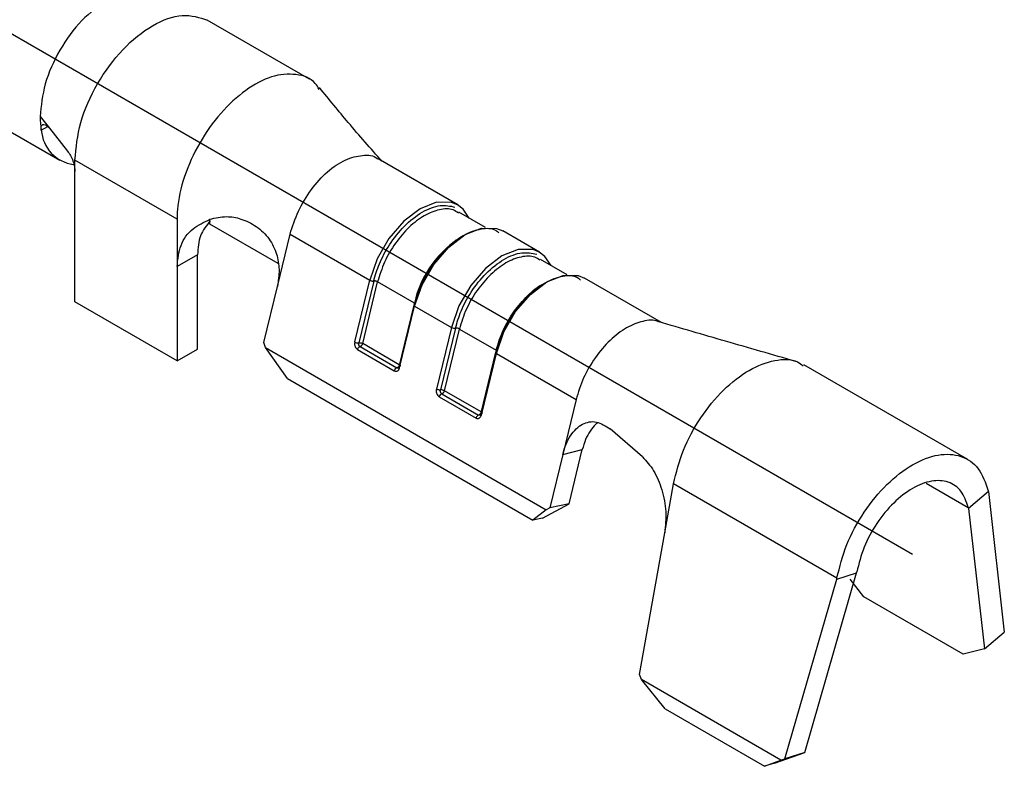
# Model space of a CAD drawing. Extents: x 897.4 to 914.4, y -8.5 to 2.5.
# Tile 29 of 36: x 905.71 to 905.963, y -2.48 to -2.289. Entities that reach past the tile are written whole.
import ezdxf

# ---------------------------------------------------------------- set-up
doc = ezdxf.new("R2010")
doc.units = 0
doc.header["$LTSCALE"] = 4
doc.header["$MEASUREMENT"] = 0
doc.linetypes.add('HIDDEN', pattern=[0.375, 0.25, -0.125])
doc.layers.get('0').update_dxf_attribs({"linetype": 'CONTINUOUS'})
doc.layers.add('SLD-0', color=179, linetype='CONTINUOUS')

msp = doc.modelspace()

# ---------------------------------------------------------------- linework, layer by layer
at = {"color": 7, "linetype": 'Continuous', "lineweight": 25}
for p, q in [((905.784467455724, -2.303833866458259), (905.758173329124, -2.288654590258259)), ((905.693961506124, -2.30942582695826), (905.720317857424, -2.32464102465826)), ((905.715242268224, -2.313422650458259), (905.717623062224, -2.316414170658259)), ((905.717623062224, -2.316414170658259), (905.722272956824, -2.322256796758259)), ((905.7504191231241, -2.339792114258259), (905.724167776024, -2.324637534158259)), ((905.724167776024, -2.32754122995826), (905.724167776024, -2.324637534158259)), ((905.822548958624, -2.336105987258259), (905.802082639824, -2.324291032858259)), ((905.724167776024, -2.361014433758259), (905.724167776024, -2.32754122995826)), ((905.7504191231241, -2.339792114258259), (905.7504191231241, -2.35191773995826)), ((905.758819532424, -2.341010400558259), (905.758819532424, -2.339763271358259)), ((905.829644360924, -2.341916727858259), (905.822804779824, -2.337968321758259)), ((905.776367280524, -2.351140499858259), (905.758819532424, -2.341010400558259)), ((905.8435500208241, -2.348229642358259), (905.834099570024, -2.34277401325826)), ((905.776187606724, -2.357016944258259), (905.779443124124, -2.34360942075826)), ((905.779443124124, -2.34360942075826), (905.799919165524, -2.355429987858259)), ((905.820669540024, -2.34634420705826), (905.820716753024, -2.34648396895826)), ((905.755669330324, -2.348886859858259), (905.7504191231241, -2.35191773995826)), ((905.755669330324, -2.37313813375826), (905.755669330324, -2.348886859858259)), ((905.850645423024, -2.354040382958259), (905.843805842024, -2.35009197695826)), ((905.7504191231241, -2.35191773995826), (905.7504191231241, -2.376169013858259)), ((905.7960686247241, -2.37128817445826), (905.799919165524, -2.355429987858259)), ((905.874892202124, -2.366323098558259), (905.855100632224, -2.354897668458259)), ((905.772688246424, -2.37142872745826), (905.776187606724, -2.357016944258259)), ((905.800943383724, -2.355632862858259), (905.797092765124, -2.37149109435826)), ((905.798116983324, -2.371693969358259), (905.801967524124, -2.355835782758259)), ((905.811418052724, -2.361291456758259), (905.801967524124, -2.355835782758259)), ((905.7504191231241, -2.376169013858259), (905.724167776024, -2.361014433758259)), ((905.811247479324, -2.361822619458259), (905.8073968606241, -2.377680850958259)), ((905.807619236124, -2.377956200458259), (905.811469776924, -2.362098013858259)), ((905.811469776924, -2.362098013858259), (905.8209202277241, -2.367553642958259)), ((905.8209202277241, -2.367553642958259), (905.817069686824, -2.38341182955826)), ((905.821944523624, -2.36775656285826), (905.818093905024, -2.38361479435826)), ((905.819118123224, -2.38381766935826), (905.822968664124, -2.36795948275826)), ((905.822968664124, -2.36795948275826), (905.832419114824, -2.37341511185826)), ((905.7504191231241, -2.376169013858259), (905.755669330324, -2.37313813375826)), ((905.773173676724, -2.372732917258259), (905.772688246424, -2.37142872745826)), ((905.773173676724, -2.372732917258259), (905.845270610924, -2.414353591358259)), ((905.778806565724, -2.38066246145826), (905.773173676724, -2.372732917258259)), ((905.796793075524, -2.373235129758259), (905.806243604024, -2.37869080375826)), ((905.797455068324, -2.37246452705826), (905.806905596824, -2.377920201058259)), ((905.833034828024, -2.372227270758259), (905.8328709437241, -2.37213266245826)), ((905.8322485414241, -2.373946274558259), (905.828397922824, -2.389804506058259)), ((905.828620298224, -2.390079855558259), (905.832470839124, -2.374221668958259)), ((905.832470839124, -2.374221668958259), (905.852946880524, -2.386042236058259)), ((905.807068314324, -2.377856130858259), (905.806905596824, -2.377920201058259)), ((905.953586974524, -2.401464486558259), (905.911481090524, -2.377157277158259)), ((905.778806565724, -2.38066246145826), (905.841809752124, -2.41703342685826)), ((905.817794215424, -2.38535882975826), (905.827244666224, -2.39081445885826)), ((905.818456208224, -2.384588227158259), (905.827906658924, -2.39004385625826)), ((905.852946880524, -2.386042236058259), (905.849521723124, -2.400148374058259)), ((905.828069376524, -2.389979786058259), (905.827906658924, -2.39004385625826)), ((905.870007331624, -2.400792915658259), (905.861711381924, -2.393620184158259)), ((905.849521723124, -2.400148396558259), (905.8461920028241, -2.413861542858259)), ((905.849521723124, -2.400148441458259), (905.854563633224, -2.39893930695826)), ((905.851183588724, -2.412859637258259), (905.854563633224, -2.39893930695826)), ((905.875731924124, -2.42029663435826), (905.877982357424, -2.407688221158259)), ((905.919984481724, -2.43193553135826), (905.877982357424, -2.407688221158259)), ((905.958921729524, -2.40970256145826), (905.953804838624, -2.41401424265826)), ((905.958872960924, -2.40948569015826), (905.958921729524, -2.40970256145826)), ((905.958921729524, -2.40970256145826), (905.963001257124, -2.44576899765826)), ((905.844305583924, -2.416532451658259), (905.851183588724, -2.412859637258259)), ((905.851183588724, -2.412859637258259), (905.8461920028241, -2.413861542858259)), ((905.953756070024, -2.413797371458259), (905.953804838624, -2.41401424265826)), ((905.845270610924, -2.414353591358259), (905.841809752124, -2.41703342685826)), ((905.8461920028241, -2.413861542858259), (905.845270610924, -2.414353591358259)), ((905.953804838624, -2.41401424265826), (905.957884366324, -2.45008067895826)), ((905.844305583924, -2.416532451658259), (905.841809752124, -2.41703342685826)), ((905.869232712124, -2.45670959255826), (905.8757318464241, -2.420296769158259)), ((905.911713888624, -2.47673432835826), (905.925052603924, -2.43061255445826)), ((905.919935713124, -2.432208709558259), (905.925052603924, -2.43061255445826)), ((905.925052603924, -2.43061255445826), (905.9251013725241, -2.43033937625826)), ((905.9065969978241, -2.478330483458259), (905.919935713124, -2.432208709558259)), ((905.919935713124, -2.432208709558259), (905.919984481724, -2.43193553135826)), ((905.926929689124, -2.43673029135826), (905.923398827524, -2.432191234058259)), ((905.952429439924, -2.451450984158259), (905.926929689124, -2.43673029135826)), ((905.957884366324, -2.45008067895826), (905.963001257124, -2.44576899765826)), ((905.957884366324, -2.45008067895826), (905.952429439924, -2.451450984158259)), ((905.8697785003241, -2.45799824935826), (905.869232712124, -2.45670959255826)), ((905.905600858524, -2.478678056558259), (905.8697785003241, -2.45799824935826)), ((905.875865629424, -2.465530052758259), (905.8697785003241, -2.45799824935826)), ((905.875865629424, -2.465530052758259), (905.901365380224, -2.480250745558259)), ((905.903923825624, -2.479452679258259), (905.911713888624, -2.47673432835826)), ((905.911713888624, -2.47673432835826), (905.9065969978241, -2.478330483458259)), ((905.901365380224, -2.480250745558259), (905.905600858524, -2.478678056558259)), ((905.903923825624, -2.479452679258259), (905.901365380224, -2.480250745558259)), ((905.905600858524, -2.478678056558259), (905.9065969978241, -2.478330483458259))]:
    msp.add_line(p, q, dxfattribs=at)
at = {"color": 8, "linetype": 'Continuous', "lineweight": 25}
for p, q in [((905.715531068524, -2.316893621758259), (905.717185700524, -2.315938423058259)), ((905.811418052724, -2.361291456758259), (905.811265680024, -2.36191909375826)), ((905.807530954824, -2.37712853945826), (905.798116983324, -2.371693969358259)), ((905.832419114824, -2.37341511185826), (905.832266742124, -2.37404274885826)), ((905.828532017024, -2.38925219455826), (905.819118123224, -2.38381766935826)), ((905.942942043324, -2.407554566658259), (905.953756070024, -2.413797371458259))]:
    msp.add_line(p, q, dxfattribs=at)
at = {"color": 8, "linetype": 'Continuous', "lineweight": 25, "flags": 128}
for points in [[(905.822506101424, -2.336081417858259), (905.820915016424, -2.335438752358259), (905.817112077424, -2.335398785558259), (905.812897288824, -2.337061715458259), (905.808682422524, -2.340265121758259), (905.804879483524, -2.344695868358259), (905.801860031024, -2.349921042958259), (905.799919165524, -2.355429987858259)], [(905.843507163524, -2.348205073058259), (905.841916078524, -2.34756240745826), (905.838113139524, -2.34752244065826), (905.833898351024, -2.349185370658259), (905.8296834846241, -2.35238877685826), (905.825880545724, -2.356819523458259), (905.822861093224, -2.362044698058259), (905.8209202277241, -2.367553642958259)]]:
    msp.add_lwpolyline(points, dxfattribs=at)
at = {"color": 7, "linetype": 'Continuous', "lineweight": 25, "flags": 128}
for points in [[(905.8255193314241, -2.33953542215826), (905.8239344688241, -2.33717774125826), (905.822506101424, -2.336081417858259)], [(905.811469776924, -2.362098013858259), (905.8134106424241, -2.35658906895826), (905.816430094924, -2.35136389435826), (905.8202330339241, -2.346933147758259), (905.824447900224, -2.343729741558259), (905.828662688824, -2.342066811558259), (905.832465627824, -2.342106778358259), (905.834099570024, -2.34277401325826)], [(905.846520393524, -2.351659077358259), (905.844935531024, -2.34930139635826), (905.843507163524, -2.348205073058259)], [(905.832470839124, -2.374221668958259), (905.834411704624, -2.36871272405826), (905.837431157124, -2.363487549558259), (905.841234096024, -2.359056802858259), (905.845448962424, -2.355853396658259), (905.849663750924, -2.354190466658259), (905.8534666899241, -2.354230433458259), (905.855100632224, -2.354897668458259)], [(905.832445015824, -2.373818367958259), (905.832532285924, -2.373792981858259), (905.832586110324, -2.373764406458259)], [(905.807457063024, -2.377433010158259), (905.807439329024, -2.377464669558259), (905.807376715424, -2.377562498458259), (905.807306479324, -2.377652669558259), (905.807230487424, -2.377732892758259), (905.807150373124, -2.37780130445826), (905.807068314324, -2.377856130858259), (905.807068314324, -2.377856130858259)], [(905.828458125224, -2.389556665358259), (905.828440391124, -2.389588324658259), (905.828377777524, -2.389686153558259), (905.828307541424, -2.389776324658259), (905.828231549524, -2.389856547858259), (905.828151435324, -2.38992495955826), (905.828069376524, -2.389979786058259), (905.828069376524, -2.389979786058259)]]:
    msp.add_lwpolyline(points, dxfattribs=at)
at = {"color": 7, "linetype": 'Continuous', "lineweight": 25}
for centre, radius, start, end in [((905.735244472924, -2.313505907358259), 0.0200023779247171, 179.7615141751, 189.7786079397), ((905.725141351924, -2.31619899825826), 0.0096344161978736, 184.1912770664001, 261.8355114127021), ((905.837716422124, -2.36720264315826), 0.0269545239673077, 120.8107635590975, 167.3319487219), ((905.8114591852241, -2.361896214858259), 0.000202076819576, 94.32274816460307, 273.0045119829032), ((905.821743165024, -2.36608630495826), 0.0016823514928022, 240.7146797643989, 276.874141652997), ((905.822146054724, -2.36942531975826), 0.0016808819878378, 60.69940353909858, 96.88609989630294), ((905.796891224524, -2.36982238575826), 0.0016808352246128, 240.6988827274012, 276.8866207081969), ((905.797340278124, -2.37193433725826), 0.0005424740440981, 282.2164228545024, 300.7677599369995), ((905.832460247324, -2.37401986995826), 0.000202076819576, 94.32274816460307, 273.004511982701), ((905.832219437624, -2.37384708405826), 0.0004758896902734, 30.71269029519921, 65.19147640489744), ((905.807702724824, -2.377661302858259), 0.0003064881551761, 183.6568707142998, 254.1926161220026), ((905.818811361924, -2.385562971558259), 0.0010374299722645, 110.0195016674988, 168.6514811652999), ((905.818341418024, -2.384058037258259), 0.000542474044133, 282.2164228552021, 300.7677599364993), ((905.828703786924, -2.389784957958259), 0.0003064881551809, 183.6568707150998, 254.1926161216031)]:
    msp.add_arc(centre, radius, start, end, dxfattribs=at)
for points, knots in [([(905.7325681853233, -2.283413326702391), (905.7302978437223, -2.285024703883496), (905.7257571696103, -2.288247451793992), (905.7200302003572, -2.29618026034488), (905.7160235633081, -2.30510651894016), (905.7155026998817, -2.310650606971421), (905.7152422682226, -2.313422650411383)], [0, 0, 0, 0, 0.2500005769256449, 0.5000001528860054, 0.7500001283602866, 1, 1, 1, 1]), ([(905.7241677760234, -2.324637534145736), (905.7244678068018, -2.321448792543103), (905.7250678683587, -2.315071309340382), (905.7296794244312, -2.30474298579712), (905.7362821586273, -2.295796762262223), (905.7440950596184, -2.2895257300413), (905.75204968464, -2.286588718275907), (905.756166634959, -2.287986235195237), (905.7582248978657, -2.288684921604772)], [0, 0, 0, 0, 0.1666726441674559, 0.3333452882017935, 0.500017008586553, 0.6666905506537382, 0.8333624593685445, 1, 1, 1, 1]), ([(905.7869626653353, -2.306426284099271), (905.7866397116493, -2.305881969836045), (905.785293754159, -2.303613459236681), (905.7811140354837, -2.302282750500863), (905.7747192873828, -2.302676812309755), (905.7680690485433, -2.306333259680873), (905.7614682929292, -2.312263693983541), (905.7559732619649, -2.320083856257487), (905.7520092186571, -2.328748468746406), (905.7505370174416, -2.335493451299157), (905.7504421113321, -2.338953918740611), (905.7504191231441, -2.339792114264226)], [0, 0, 0, 0, 0.0413722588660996, 0.1724250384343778, 0.3034448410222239, 0.4343359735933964, 0.5650701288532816, 0.6960461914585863, 0.8270322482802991, 0.9581036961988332, 1, 1, 1, 1]), ([(905.8030534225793, -2.324851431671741), (905.8001746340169, -2.321594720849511), (905.7948487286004, -2.315569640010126), (905.7894859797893, -2.308998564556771), (905.7870219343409, -2.30597932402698)], [0, 0, 0, 0, 0.5405256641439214, 1, 1, 1, 1]), ([(905.7155319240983, -2.316898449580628), (905.715503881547, -2.316614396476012), (905.7154478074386, -2.316046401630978), (905.7157055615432, -2.315533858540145), (905.7161732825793, -2.315359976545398), (905.716709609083, -2.31555410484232), (905.717204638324, -2.315929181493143), (905.7174750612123, -2.316242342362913), (905.7176195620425, -2.316409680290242)], [0, 0, 0, 0, 0.1904229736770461, 0.3807712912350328, 0.5724294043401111, 0.764636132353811, 0.8742330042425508, 1, 1, 1, 1]), ([(905.7222729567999, -2.322256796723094), (905.7225370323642, -2.322630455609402), (905.7230653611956, -2.323378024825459), (905.723684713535, -2.324817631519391), (905.72409304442, -2.326279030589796), (905.7241434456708, -2.327130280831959), (905.7241677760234, -2.327541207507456)], [0, 0, 0, 0, 0.2562495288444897, 0.5126714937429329, 0.7647503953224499, 1, 1, 1, 1]), ([(905.7794431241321, -2.343609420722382), (905.7800881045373, -2.341639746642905), (905.7813781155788, -2.33770024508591), (905.7848137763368, -2.332008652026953), (905.7889303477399, -2.327330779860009), (905.7937366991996, -2.324261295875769), (905.7980640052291, -2.323156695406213), (905.8010388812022, -2.323323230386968), (905.8019926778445, -2.3242869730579), (905.8020470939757, -2.324341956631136)], [0, 0, 0, 0, 0.165053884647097, 0.3301206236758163, 0.4947858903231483, 0.65974992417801, 0.8248370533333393, 0.9900065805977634, 1, 1, 1, 1]), ([(905.7504191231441, -2.351917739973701), (905.7506142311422, -2.350030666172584), (905.7510045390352, -2.346255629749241), (905.7541217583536, -2.342051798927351), (905.7573325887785, -2.340514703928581), (905.7588607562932, -2.339783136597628)], [0, 0, 0, 0, 0.3437509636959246, 0.6876638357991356, 1, 1, 1, 1]), ([(905.7589732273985, -2.340196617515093), (905.7579984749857, -2.341380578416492), (905.7560245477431, -2.343778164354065), (905.7557887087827, -2.34716997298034), (905.7556693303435, -2.348886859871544)], [0, 0, 0, 0, 0.4938137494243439, 1, 1, 1, 1]), ([(905.7588607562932, -2.339783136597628), (905.76025889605, -2.339443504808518), (905.7627805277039, -2.338830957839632), (905.76701299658, -2.339562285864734), (905.7708675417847, -2.34145869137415), (905.7742064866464, -2.344606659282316), (905.776126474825, -2.348587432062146), (905.7768649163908, -2.35288307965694), (905.7764213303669, -2.355590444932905), (905.7761876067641, -2.357016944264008)], [0, 0, 0, 0, 0.1641500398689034, 0.2960547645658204, 0.4433231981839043, 0.590963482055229, 0.7263300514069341, 0.8558044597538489, 1, 1, 1, 1]), ([(905.833097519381, -2.34325216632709), (905.8328525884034, -2.343054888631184), (905.8316636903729, -2.342097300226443), (905.8284901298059, -2.342088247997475), (905.8239377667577, -2.343680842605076), (905.8192977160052, -2.347343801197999), (905.8154978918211, -2.352113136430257), (905.8128107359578, -2.357075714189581), (905.8118762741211, -2.360233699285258), (905.8114439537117, -2.361694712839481)], [0, 0, 0, 0, 0.0428996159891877, 0.20823527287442, 0.3841186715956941, 0.5600049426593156, 0.7253405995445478, 0.8729312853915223, 1, 1, 1, 1]), ([(905.7999191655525, -2.355429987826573), (905.7999954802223, -2.355468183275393), (905.8001481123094, -2.355544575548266), (905.8004370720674, -2.355621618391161), (905.8007235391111, -2.355658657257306), (905.8008701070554, -2.35564146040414), (905.8009433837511, -2.355632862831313)], [0, 0, 0, 0, 0.2499859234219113, 0.4999808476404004, 0.7500152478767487, 1, 1, 1, 1]), ([(905.8019675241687, -2.355835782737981), (905.8018912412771, -2.355797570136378), (905.8017386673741, -2.355721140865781), (905.8014497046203, -2.355644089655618), (905.8011632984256, -2.355607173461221), (905.8010166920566, -2.355624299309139), (905.8009433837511, -2.355632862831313)], [0, 0, 0, 0, 0.2499810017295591, 0.4999886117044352, 0.7499768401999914, 1, 1, 1, 1]), ([(905.8540985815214, -2.355375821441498), (905.8538536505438, -2.355178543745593), (905.8526647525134, -2.354220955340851), (905.8494911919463, -2.354211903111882), (905.8449388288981, -2.355804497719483), (905.8402987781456, -2.359467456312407), (905.8364989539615, -2.364236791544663), (905.8338117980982, -2.369199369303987), (905.8328773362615, -2.372357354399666), (905.8324450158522, -2.373818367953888)], [0, 0, 0, 0, 0.0428996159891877, 0.20823527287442, 0.3841186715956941, 0.5600049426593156, 0.7253405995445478, 0.8729312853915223, 1, 1, 1, 1]), ([(905.8324191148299, -2.373415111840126), (905.8329421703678, -2.371711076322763), (905.8339882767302, -2.368303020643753), (905.8368920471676, -2.363352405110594), (905.8404306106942, -2.359327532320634), (905.8431964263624, -2.356917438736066), (905.8445857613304, -2.356385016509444), (905.8446790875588, -2.35634925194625)], [0, 0, 0, 0, 0.2455789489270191, 0.4911556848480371, 0.736733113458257, 0.982315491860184, 1, 1, 1, 1]), ([(905.8114439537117, -2.361694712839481), (905.8115014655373, -2.361677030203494), (905.8116164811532, -2.361641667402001), (905.8116601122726, -2.361538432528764), (905.8116019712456, -2.361415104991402), (905.8114793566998, -2.361332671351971), (905.8114180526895, -2.361291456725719)], [0, 0, 0, 0, 0.2500231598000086, 0.5000113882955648, 0.7500189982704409, 1, 1, 1, 1]), ([(905.8740885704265, -2.366134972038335), (905.8740402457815, -2.366106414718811), (905.8729913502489, -2.365486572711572), (905.8701454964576, -2.365840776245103), (905.8659431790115, -2.367381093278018), (905.861631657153, -2.370678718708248), (905.8577910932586, -2.375168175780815), (905.8546471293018, -2.380497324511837), (905.853513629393, -2.384193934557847), (905.852946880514, -2.386042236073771)], [0, 0, 0, 0, 0.0079852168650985, 0.1733206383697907, 0.3386549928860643, 0.5039923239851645, 0.6693277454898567, 0.834664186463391, 1, 1, 1, 1]), ([(905.90938310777, -2.376278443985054), (905.9033992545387, -2.374555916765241), (905.8917208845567, -2.371194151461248), (905.8798901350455, -2.367769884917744), (905.8741213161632, -2.366100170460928)], [0, 0, 0, 0, 0.5123877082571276, 1, 1, 1, 1]), ([(905.796068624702, -2.371288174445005), (905.7960421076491, -2.371483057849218), (905.7960035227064, -2.371766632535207), (905.7960598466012, -2.372153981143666), (905.7961686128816, -2.372508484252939), (905.7963983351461, -2.372924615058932), (905.7966593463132, -2.373129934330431), (905.7967930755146, -2.373235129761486)], [0, 0, 0, 0, 0.2633032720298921, 0.3831323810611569, 0.5011491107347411, 0.7444134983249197, 1, 1, 1, 1]), ([(905.7967930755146, -2.373235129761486), (905.7968219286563, -2.373145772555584), (905.7968796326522, -2.372967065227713), (905.7970488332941, -2.372722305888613), (905.7972514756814, -2.372534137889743), (905.7973871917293, -2.372487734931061), (905.7974550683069, -2.372464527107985)], [0, 0, 0, 0, 0.2500112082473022, 0.500002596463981, 0.7499329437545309, 1, 1, 1, 1]), ([(905.7974550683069, -2.372464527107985), (905.7974003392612, -2.372427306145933), (905.7973080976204, -2.372364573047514), (905.7972015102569, -2.372217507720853), (905.7971225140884, -2.372046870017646), (905.7970718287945, -2.371856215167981), (905.797061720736, -2.371661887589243), (905.7970818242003, -2.371551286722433), (905.7970927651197, -2.371491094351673)], [0, 0, 0, 0, 0.1977893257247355, 0.3333588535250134, 0.5000683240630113, 0.6955961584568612, 0.8343341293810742, 1, 1, 1, 1]), ([(905.7970927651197, -2.371491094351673), (905.7971660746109, -2.371482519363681), (905.7973126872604, -2.371465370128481), (905.7975990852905, -2.371502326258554), (905.7978880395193, -2.371579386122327), (905.7980406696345, -2.371655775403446), (905.7981169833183, -2.371693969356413)], [0, 0, 0, 0, 0.2500118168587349, 0.5000020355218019, 0.7500055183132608, 1, 1, 1, 1]), ([(905.7976177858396, -2.372400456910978), (905.7976727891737, -2.372362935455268), (905.7977827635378, -2.372287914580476), (905.7979307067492, -2.372111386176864), (905.7980515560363, -2.37190744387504), (905.7980951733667, -2.371765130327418), (905.7981169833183, -2.371693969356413)], [0, 0, 0, 0, 0.2500830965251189, 0.500019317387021, 0.7499949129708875, 1, 1, 1, 1]), ([(905.8779823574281, -2.407688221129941), (905.8786964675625, -2.404816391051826), (905.8801246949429, -2.399072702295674), (905.8847903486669, -2.390557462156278), (905.8907067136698, -2.383343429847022), (905.8974475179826, -2.378113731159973), (905.904062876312, -2.375706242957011), (905.90896053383, -2.375550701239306), (905.9108675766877, -2.377099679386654), (905.9113460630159, -2.377488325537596)], [0, 0, 0, 0, 0.1578542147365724, 0.3157100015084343, 0.4735646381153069, 0.6314196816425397, 0.7892729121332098, 0.9471275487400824, 1, 1, 1, 1]), ([(905.8069055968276, -2.377920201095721), (905.80683772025, -2.377943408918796), (905.8067020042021, -2.377989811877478), (905.8064993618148, -2.378177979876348), (905.8063301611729, -2.378422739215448), (905.8062724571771, -2.378601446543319), (905.8062436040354, -2.378690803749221)], [0, 0, 0, 0, 0.2500670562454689, 0.4999974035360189, 0.7499887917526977, 1, 1, 1, 1]), ([(905.8062436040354, -2.378690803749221), (905.8063935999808, -2.378750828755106), (905.8066118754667, -2.37883817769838), (905.8068966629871, -2.378810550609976), (905.8071498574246, -2.378707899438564), (905.8074347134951, -2.378450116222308), (905.8075567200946, -2.378123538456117), (905.8076192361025, -2.377956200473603)], [0, 0, 0, 0, 0.263283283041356, 0.3831322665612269, 0.5011379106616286, 0.7443837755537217, 1, 1, 1, 1]), ([(905.8075933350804, -2.37755294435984), (905.8075755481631, -2.377609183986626), (905.8075428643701, -2.377712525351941), (905.807449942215, -2.377847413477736), (905.8073370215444, -2.377943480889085), (905.8071966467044, -2.377987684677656), (905.8070511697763, -2.377988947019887), (905.8069597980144, -2.377945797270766), (905.8069055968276, -2.377920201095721)], [0, 0, 0, 0, 0.165646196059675, 0.3043779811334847, 0.4999529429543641, 0.6665799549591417, 0.8022172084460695, 1, 1, 1, 1]), ([(905.8073946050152, -2.377693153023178), (905.807368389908, -2.377772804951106), (905.8073172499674, -2.377928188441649), (905.8072436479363, -2.377962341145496), (905.8072077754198, -2.377978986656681)], [0, 0, 0, 0, 0.5126151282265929, 1, 1, 1, 1]), ([(905.807567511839, -2.37714964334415), (905.8076287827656, -2.37719087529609), (905.8077513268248, -2.377273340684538), (905.8078094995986, -2.377396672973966), (905.8077658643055, -2.377499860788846), (905.8076508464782, -2.377535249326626), (905.8075933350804, -2.37755294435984)], [0, 0, 0, 0, 0.2499944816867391, 0.4999979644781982, 0.7499881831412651, 1, 1, 1, 1]), ([(905.8170696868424, -2.383411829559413), (905.8170431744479, -2.383606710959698), (905.8170045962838, -2.383890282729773), (905.8170608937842, -2.384277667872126), (905.8171697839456, -2.384632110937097), (905.8173994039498, -2.385048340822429), (905.8176604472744, -2.385253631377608), (905.8177942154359, -2.38535882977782)], [0, 0, 0, 0, 0.263293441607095, 0.3831180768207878, 0.5011610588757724, 0.7443766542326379, 1, 1, 1, 1]), ([(905.818093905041, -2.383614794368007), (905.818020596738, -2.383623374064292), (905.8178739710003, -2.383640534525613), (905.8175875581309, -2.383603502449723), (905.8172985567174, -2.383526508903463), (905.8171459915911, -2.383450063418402), (905.8170696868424, -2.383411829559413)], [0, 0, 0, 0, 0.2499994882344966, 0.5000301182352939, 0.7499423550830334, 1, 1, 1, 1]), ([(905.8184562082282, -2.384588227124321), (905.8184014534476, -2.384550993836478), (905.8183091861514, -2.384488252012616), (905.8182025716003, -2.384341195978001), (905.8181236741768, -2.384170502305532), (905.8180728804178, -2.383979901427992), (905.8180627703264, -2.383785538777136), (905.8180829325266, -2.383674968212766), (905.818093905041, -2.383614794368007)], [0, 0, 0, 0, 0.1978704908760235, 0.3334316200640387, 0.5000557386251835, 0.6956273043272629, 0.8343566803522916, 1, 1, 1, 1]), ([(905.8191181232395, -2.383817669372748), (905.8190417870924, -2.383779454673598), (905.8188891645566, -2.383703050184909), (905.8186001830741, -2.383626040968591), (905.8183137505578, -2.383588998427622), (905.8181671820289, -2.383606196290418), (905.818093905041, -2.383614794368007)], [0, 0, 0, 0, 0.2500754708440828, 0.4999879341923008, 0.7500187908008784, 1, 1, 1, 1]), ([(905.8191181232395, -2.383817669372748), (905.819096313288, -2.383888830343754), (905.8190526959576, -2.384031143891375), (905.8189318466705, -2.384235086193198), (905.818783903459, -2.384411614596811), (905.818673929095, -2.384486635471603), (905.8186189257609, -2.384524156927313)], [0, 0, 0, 0, 0.2500050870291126, 0.4999806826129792, 0.7499169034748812, 1, 1, 1, 1]), ([(905.827906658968, -2.390043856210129), (905.8278387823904, -2.390067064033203), (905.8277030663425, -2.390113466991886), (905.8275004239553, -2.390301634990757), (905.8273312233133, -2.390546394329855), (905.8272735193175, -2.390725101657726), (905.8272446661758, -2.390814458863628)], [0, 0, 0, 0, 0.2500670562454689, 0.4999974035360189, 0.7499887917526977, 1, 1, 1, 1]), ([(905.8272446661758, -2.390814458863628), (905.8273946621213, -2.390874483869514), (905.8276129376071, -2.390961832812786), (905.8278977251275, -2.390934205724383), (905.828150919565, -2.390831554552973), (905.8284357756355, -2.390573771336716), (905.8285577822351, -2.390247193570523), (905.828620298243, -2.390079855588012)], [0, 0, 0, 0, 0.263283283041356, 0.3831322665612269, 0.5011379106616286, 0.7443837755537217, 1, 1, 1, 1]), ([(905.8285943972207, -2.389676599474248), (905.8285766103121, -2.389732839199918), (905.828543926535, -2.389836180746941), (905.8284510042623, -2.389971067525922), (905.8283380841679, -2.390067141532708), (905.8281977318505, -2.390111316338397), (905.8280522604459, -2.390112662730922), (905.8279608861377, -2.390069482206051), (905.827906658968, -2.390043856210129)], [0, 0, 0, 0, 0.1656450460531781, 0.3043758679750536, 0.4999494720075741, 0.666575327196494, 0.8021251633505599, 1, 1, 1, 1]), ([(905.8283956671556, -2.389816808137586), (905.8283694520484, -2.389896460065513), (905.8283183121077, -2.390051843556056), (905.8282447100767, -2.390085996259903), (905.8282088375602, -2.390102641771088)], [0, 0, 0, 0, 0.5126151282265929, 1, 1, 1, 1]), ([(905.8285685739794, -2.389273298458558), (905.828629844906, -2.389314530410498), (905.8287523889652, -2.389396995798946), (905.8288105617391, -2.389520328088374), (905.8287669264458, -2.389623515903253), (905.8286519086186, -2.389658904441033), (905.8285943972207, -2.389676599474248)], [0, 0, 0, 0, 0.2499944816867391, 0.4999979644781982, 0.7499881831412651, 1, 1, 1, 1]), ([(905.8495217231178, -2.400148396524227), (905.8497811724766, -2.399250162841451), (905.8502950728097, -2.39747100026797), (905.8515073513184, -2.395268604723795), (905.8529432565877, -2.393517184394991), (905.8545887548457, -2.392332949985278), (905.8563513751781, -2.39173364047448), (905.8587889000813, -2.391693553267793), (905.8605454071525, -2.392851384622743), (905.861711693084, -2.393620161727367)], [0, 0, 0, 0, 0.1264123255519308, 0.2503892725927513, 0.3757693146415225, 0.5004424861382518, 0.624232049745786, 0.7504975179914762, 1, 1, 1, 1]), ([(905.8585471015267, -2.39202330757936), (905.8583604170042, -2.392151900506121), (905.857625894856, -2.392657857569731), (905.8565435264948, -2.394108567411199), (905.8553307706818, -2.396268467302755), (905.8548219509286, -2.398039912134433), (905.8545636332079, -2.398939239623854)], [0, 0, 0, 0, 0.1020941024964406, 0.4016957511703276, 0.6962527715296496, 1, 1, 1, 1]), ([(905.8700076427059, -2.400792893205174), (905.8710167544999, -2.401879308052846), (905.873034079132, -2.40405116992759), (905.8751401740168, -2.409172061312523), (905.8762635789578, -2.414928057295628), (905.8759093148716, -2.418505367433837), (905.8757319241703, -2.420296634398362)], [0, 0, 0, 0, 0.250055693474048, 0.4998886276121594, 0.7495791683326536, 1, 1, 1, 1]), ([(905.919984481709, -2.431935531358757), (905.9206987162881, -2.429063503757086), (905.9221271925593, -2.423319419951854), (905.9267909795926, -2.414807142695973), (905.9327144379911, -2.407581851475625), (905.9394287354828, -2.402394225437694), (905.9461430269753, -2.399829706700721), (905.952066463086, -2.400215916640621), (905.9567302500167, -2.403343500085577), (905.9581587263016, -2.407438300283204), (905.9588729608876, -2.409485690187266)], [0, 0, 0, 0, 0.1249996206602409, 0.250000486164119, 0.3750004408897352, 0.5000007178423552, 0.6249995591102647, 0.7499995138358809, 0.875000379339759, 1, 1, 1, 1]), ([(905.9537560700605, -2.413797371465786), (905.9532297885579, -2.412288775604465), (905.9521772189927, -2.40927156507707), (905.9487407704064, -2.406967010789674), (905.9443761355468, -2.406682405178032), (905.9394287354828, -2.408572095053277), (905.9344813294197, -2.412394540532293), (905.9301166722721, -2.417718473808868), (905.9266802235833, -2.42399066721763), (905.9256276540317, -2.428223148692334), (905.925101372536, -2.430339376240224)], [0, 0, 0, 0, 0.1249993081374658, 0.250000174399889, 0.3749992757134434, 0.4999990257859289, 0.6250007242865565, 0.7499998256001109, 0.8750006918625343, 1, 1, 1, 1])]:
    msp.add_open_spline(points, degree=3, knots=knots, dxfattribs=at)
at = {"color": 8, "linetype": 'Continuous', "lineweight": 25}
for points, knots in [([(905.8009433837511, -2.355632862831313), (905.8013758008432, -2.354171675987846), (905.80231047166, -2.351013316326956), (905.8049957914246, -2.346054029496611), (905.8088038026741, -2.341270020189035), (905.8134106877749, -2.337666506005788), (905.8180857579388, -2.335853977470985), (905.8206143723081, -2.336382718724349), (905.8218395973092, -2.336638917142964)], [0, 0, 0, 0, 0.1327642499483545, 0.2869703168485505, 0.459716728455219, 0.6434866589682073, 0.8272535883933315, 1, 1, 1, 1]), ([(905.8227471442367, -2.338187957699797), (905.8223000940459, -2.337881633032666), (905.8209622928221, -2.336964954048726), (905.8178735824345, -2.337128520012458), (905.8139559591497, -2.338626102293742), (905.8099864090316, -2.341649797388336), (905.8064384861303, -2.345799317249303), (905.8035371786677, -2.350717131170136), (905.8024907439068, -2.354129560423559), (905.8019675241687, -2.355835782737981)], [0, 0, 0, 0, 0.0771897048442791, 0.2309908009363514, 0.3847919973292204, 0.5385961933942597, 0.6923972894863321, 0.8461979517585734, 1, 1, 1, 1]), ([(905.8219445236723, -2.367756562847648), (905.8223769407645, -2.366295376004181), (905.8233116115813, -2.36313701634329), (905.8259969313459, -2.358177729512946), (905.8298049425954, -2.353393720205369), (905.834411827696, -2.349790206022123), (905.8390868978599, -2.347977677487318), (905.8416155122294, -2.348506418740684), (905.8428407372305, -2.348762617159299)], [0, 0, 0, 0, 0.1327642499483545, 0.2869703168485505, 0.459716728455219, 0.6434866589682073, 0.8272535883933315, 1, 1, 1, 1]), ([(905.8437482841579, -2.350311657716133), (905.8433012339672, -2.350005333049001), (905.8419634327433, -2.349088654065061), (905.8388747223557, -2.349252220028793), (905.834957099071, -2.350749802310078), (905.8309875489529, -2.35377349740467), (905.8274396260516, -2.357923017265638), (905.8245383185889, -2.362840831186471), (905.823491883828, -2.366253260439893), (905.82296866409, -2.367959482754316)], [0, 0, 0, 0, 0.0771897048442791, 0.2309908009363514, 0.3847919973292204, 0.5385961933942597, 0.6923972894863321, 0.8461979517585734, 1, 1, 1, 1])]:
    msp.add_open_spline(points, degree=3, knots=knots, dxfattribs=at)
at = {"layer": 'SLD-0', "linetype": 'HIDDEN'}
msp.add_line((905.939428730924, -2.42587012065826), (905.235577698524, -2.019545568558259), dxfattribs=at)

doc.saveas('drawing.dxf')
